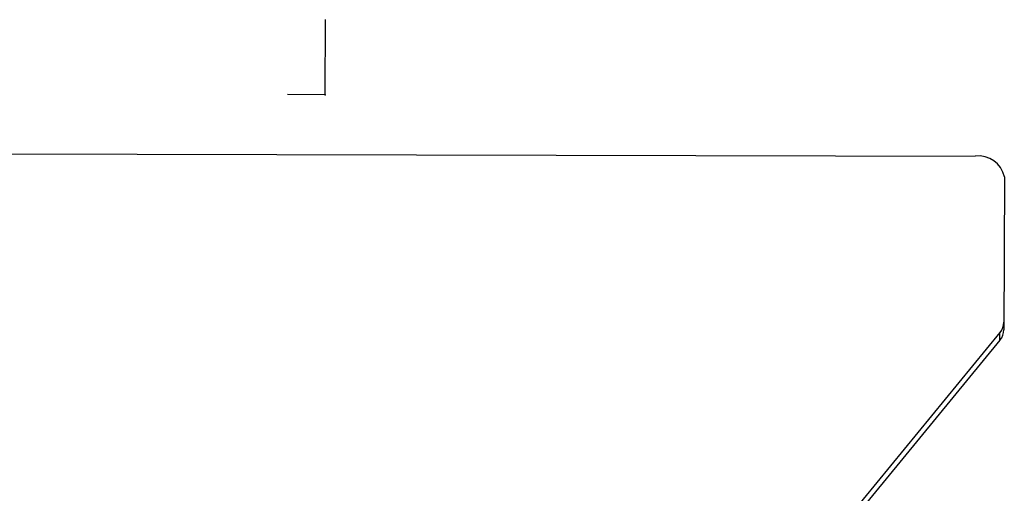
# Model space of a CAD drawing. Header units: millimetres. Extents: x -186 to 167, y -329 to -95.
# Tile 7 of 9: x -117 to -15, y -144 to -95. Entities that reach past the tile are written whole.
import ezdxf

# ---------------------------------------------------------------- set-up
doc = ezdxf.new("R2010")
doc.units = ezdxf.units.MM
doc.header["$PDSIZE"] = -1

msp = doc.modelspace()

# ---------------------------------------------------------------- linework, layer by layer
at = {"color": 7, "linetype": 'Continuous'}
for q in [(-85.12, -95.09), (-89.01, -102.82)]:
    msp.add_line((-85.14, -102.83), q, dxfattribs=at)
at = {"color": 7, "linetype": 'Continuous', "lineweight": 25}
for p, q in [((-152.16, -108.85), (-18.16, -109.18)), ((-15.16, -111.31), (-15.2, -127.08)), ((-15.61, -127.36), (-42.71, -160.39)), ((-15.61, -128.14), (-15.61, -127.36)), ((-15.61, -128.14), (-42.56, -160.98))]:
    msp.add_line(p, q, dxfattribs=at)
for centre, radius, start, end in [((-17.79, -111.83), 2.68, 11.2804, 97.9081), ((-16.88, -126.26), 1.68, 319.335, 358.8751), ((-16.88, -127.04), 1.68, 319.335, 358.8751)]:
    msp.add_arc(centre, radius, start, end, dxfattribs=at)
at = {"color": 7, "linetype": 'Continuous'}
msp.add_point((-85.14, -102.83), dxfattribs=at)

doc.saveas('drawing.dxf')
